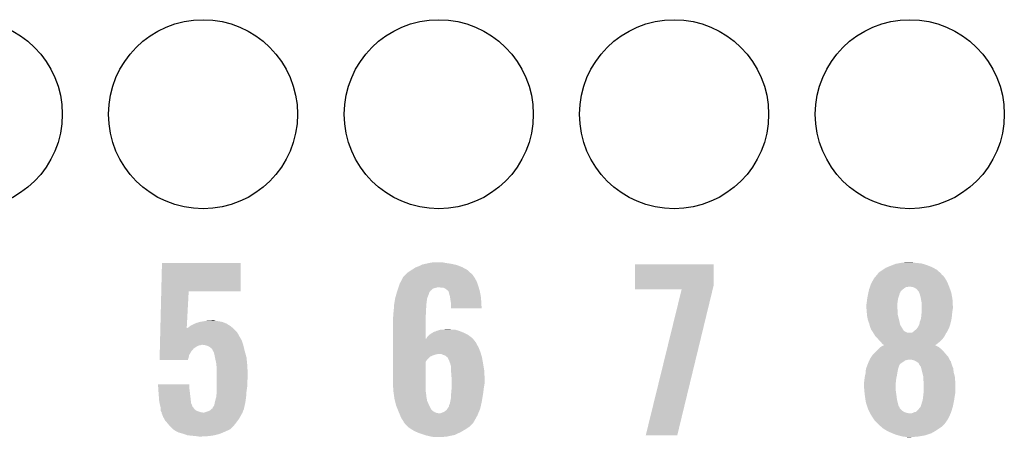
# Model space of a CAD drawing. Extents: x -1.3 to 24.2, y -6.4 to 36.7.
# Tile 30 of 38: x 11 to 17.3, y 18.6 to 21.3. Entities that reach past the tile are written whole.
import ezdxf

# ---------------------------------------------------------------- set-up
doc = ezdxf.new("R2010")
doc.units = 0
doc.layers.get('0').update_dxf_attribs({"linetype": 'CONTINUOUS'})
doc.layers.add('PRESSURE_27_CLICK_V100_GTO', color=14, linetype='CONTINUOUS')
doc.layers.add('PRESSURE_27_CLICK_V100_GTS', color=12, linetype='CONTINUOUS')

# ---------------------------------------------------------------- blocks, each defined once
blk = doc.blocks.new('ROUND_23')
blk.add_circle((0, 0), 0.602)

msp = doc.modelspace()

# ---------------------------------------------------------------- linework, layer by layer
at = {"layer": 'PRESSURE_27_CLICK_V100_GTO'}
for points in [[(11.913242, 19.5326), (11.9177, 19.712918), (12.418038, 19.5326), (12.41806, 19.712918)], [(11.9177, 19.712918), (11.917702, 19.71294), (12.41806, 19.712918), (11.917702, 19.71294)], [(13.539892, 19.68754), (13.55344, 19.69262), (13.827762, 19.68754), (13.814552, 19.69262)], [(13.55344, 19.69262), (13.568674, 19.700238), (13.814552, 19.69262), (13.794742, 19.700238)], [(13.568674, 19.700238), (13.573762, 19.702782), (13.794742, 19.700238), (13.782874, 19.702782)], [(13.573762, 19.702782), (13.596616, 19.70786), (13.782874, 19.702782), (13.75918, 19.70786)], [(13.596616, 19.70786), (13.61948, 19.71294), (13.75918, 19.70786), (13.72616, 19.71294)], [(13.61948, 19.71294), (13.647422, 19.71802), (13.72616, 19.71294), (13.700762, 19.71802)], [(14.930122, 19.568158), (14.93014, 19.705298), (15.4305, 19.568158), (15.4305, 19.705298)], [(14.93014, 19.705298), (14.930142, 19.70532), (15.4305, 19.705298), (14.930142, 19.70532)], [(16.539972, 19.68754), (16.55826, 19.69516), (16.819882, 19.68754), (16.800072, 19.69516)], [(16.55826, 19.69516), (16.571474, 19.700242), (16.800072, 19.69516), (16.78686, 19.700242)], [(16.571474, 19.700242), (16.591282, 19.70786), (16.78686, 19.700242), (16.7621, 19.70786)], [(16.591282, 19.70786), (16.605674, 19.7104), (16.7621, 19.70786), (16.753842, 19.7104)], [(16.605674, 19.7104), (16.620066, 19.71294), (16.753842, 19.7104), (16.7259, 19.71294)], [(16.620066, 19.71294), (16.63446, 19.71548), (16.7259, 19.71294), (16.703042, 19.71548)], [(16.63446, 19.71548), (16.680178, 19.71802), (16.703042, 19.71548), (16.692882, 19.71802)], [(13.451846, 19.621506), (13.46454, 19.6342), (13.907344, 19.621506), (13.89888, 19.6342)], [(13.46454, 19.6342), (13.47724, 19.6469), (13.89888, 19.6342), (13.88618, 19.6469)], [(13.47724, 19.6469), (13.48232, 19.65198), (13.88618, 19.6469), (13.880536, 19.65198)], [(13.48232, 19.65198), (13.50518, 19.66722), (13.880536, 19.65198), (13.863602, 19.66722)], [(13.50518, 19.66722), (13.509168, 19.669758), (13.863602, 19.66722), (13.86078, 19.669758)], [(13.509168, 19.669758), (13.533118, 19.685), (13.86078, 19.669758), (13.83248, 19.685)], [(13.533118, 19.685), (13.539892, 19.68754), (13.83248, 19.685), (13.827762, 19.68754)], [(16.45158, 19.61388), (16.466394, 19.631658), (16.906242, 19.61388), (16.893542, 19.631658)], [(16.466394, 19.631658), (16.472744, 19.63928), (16.893542, 19.631658), (16.883384, 19.63928)], [(16.472744, 19.63928), (16.476974, 19.644356), (16.883384, 19.63928), (16.880842, 19.644356)], [(16.476974, 19.644356), (16.476982, 19.644364), (16.880842, 19.644356), (16.880834, 19.644364)], [(16.476982, 19.644364), (16.479524, 19.64944), (16.880834, 19.644364), (16.87525, 19.64944)], [(16.479524, 19.64944), (16.48968, 19.65706), (16.87525, 19.64944), (16.866868, 19.65706)], [(16.48968, 19.65706), (16.508726, 19.669758), (16.866868, 19.65706), (16.8529, 19.669758)], [(16.508726, 19.669758), (16.52778, 19.68246), (16.8529, 19.669758), (16.829316, 19.68246)], [(16.52778, 19.68246), (16.539972, 19.68754), (16.829316, 19.68246), (16.819882, 19.68754)], [(13.423898, 19.558), (13.427286, 19.56816), (13.934802, 19.558), (13.931898, 19.56816)], [(13.427286, 19.56816), (13.43152, 19.580862), (13.931898, 19.56816), (13.92728, 19.580862)], [(13.43152, 19.580862), (13.439644, 19.596098), (13.92728, 19.580862), (13.92174, 19.596098)], [(13.439644, 19.596098), (13.451836, 19.618962), (13.92174, 19.596098), (13.909038, 19.618962)], [(13.451836, 19.618962), (13.45184, 19.618966), (13.909038, 19.618962), (13.909036, 19.618966)], [(13.45184, 19.618966), (13.451846, 19.621506), (13.909036, 19.618966), (13.907344, 19.621506)], [(14.93012, 19.545322), (14.930122, 19.568158), (15.424958, 19.545322), (15.4305, 19.568158)], [(16.42745, 19.56308), (16.4338, 19.580862), (16.930582, 19.56308), (16.923174, 19.580862)], [(16.4338, 19.580862), (16.43927, 19.59102), (16.923174, 19.580862), (16.91894, 19.59102)], [(16.43927, 19.59102), (16.45158, 19.613878), (16.91894, 19.59102), (16.906244, 19.613878)], [(16.45158, 19.613878), (16.45158, 19.61388), (16.906244, 19.613878), (16.906242, 19.61388)], [(11.907464, 19.298922), (11.913242, 19.53258), (12.075326, 19.298922), (12.087858, 19.53258)], [(11.913242, 19.53258), (11.913242, 19.5326), (12.087858, 19.53258), (12.418038, 19.5326)], [(13.40358, 19.491962), (13.410302, 19.51482), (13.607798, 19.491962), (13.61694, 19.51482)], [(13.410302, 19.51482), (13.414782, 19.530052), (13.61694, 19.51482), (13.62202, 19.530052)], [(13.414782, 19.530052), (13.415532, 19.532598), (13.62202, 19.530052), (13.627094, 19.532598)], [(13.415532, 19.532598), (13.41628, 19.53514), (13.627094, 19.532598), (13.628366, 19.53514)], [(13.41628, 19.53514), (13.417124, 19.537676), (13.628366, 19.53514), (13.629638, 19.537676)], [(13.417124, 19.537676), (13.421358, 19.550378), (13.629638, 19.537676), (13.644878, 19.550378)], [(13.421358, 19.550378), (13.423052, 19.55546), (13.644878, 19.550378), (13.66266, 19.55546)], [(13.423052, 19.55546), (13.423898, 19.558), (13.66266, 19.55546), (13.675358, 19.558)], [(13.698218, 19.55546), (13.682978, 19.558), (13.935528, 19.55546), (13.934802, 19.558)], [(13.721078, 19.55038), (13.710916, 19.55546), (13.93698, 19.55038), (13.935528, 19.55546)], [(13.731238, 19.54276), (13.721078, 19.55038), (13.939158, 19.54276), (13.93698, 19.55038)], [(13.741398, 19.532602), (13.731238, 19.54276), (13.94206, 19.532602), (13.939158, 19.54276)], [(13.743936, 19.530064), (13.741398, 19.532602), (13.942536, 19.530064), (13.94206, 19.532602)], [(13.74648, 19.517358), (13.743936, 19.530064), (13.944918, 19.517358), (13.942536, 19.530064)], [(13.75156, 19.499582), (13.74648, 19.517358), (13.948252, 19.499582), (13.944918, 19.517358)], [(15.227272, 19.5453), (14.93012, 19.545322), (15.424952, 19.5453), (15.424958, 19.545322)], [(14.998706, 18.615686), (15.227272, 19.5453), (15.199348, 18.615686), (15.424952, 19.5453)], [(16.409784, 19.489422), (16.41348, 19.50974), (16.606522, 19.489422), (16.61329, 19.50974)], [(16.41348, 19.50974), (16.414024, 19.51228), (16.61329, 19.50974), (16.614138, 19.51228)], [(16.414024, 19.51228), (16.416202, 19.522442), (16.614138, 19.51228), (16.616684, 19.522442)], [(16.416202, 19.522442), (16.416746, 19.524986), (16.616684, 19.522442), (16.61922, 19.524986)], [(16.416746, 19.524986), (16.41729, 19.527524), (16.61922, 19.524986), (16.619224, 19.527524)], [(16.41729, 19.527524), (16.420012, 19.540222), (16.619224, 19.527524), (16.629382, 19.540222)], [(16.420012, 19.540222), (16.421102, 19.5453), (16.629382, 19.540222), (16.636152, 19.5453)], [(16.421102, 19.5453), (16.424728, 19.55546), (16.636152, 19.5453), (16.6497, 19.55546)], [(16.424728, 19.55546), (16.426542, 19.56054), (16.6497, 19.55546), (16.657324, 19.56054)], [(16.426542, 19.56054), (16.426544, 19.560542), (16.657324, 19.56054), (16.667482, 19.560542)], [(16.426544, 19.560542), (16.42745, 19.56308), (16.667482, 19.560542), (16.675104, 19.56308)], [(16.69288, 19.56054), (16.680178, 19.56308), (16.93164, 19.56054), (16.930582, 19.56308)], [(16.705582, 19.558), (16.69288, 19.56054), (16.932548, 19.558), (16.93164, 19.56054)], [(16.72336, 19.547836), (16.705582, 19.558), (16.936178, 19.547836), (16.932548, 19.558)], [(16.73352, 19.53514), (16.72336, 19.547836), (16.940712, 19.53514), (16.936178, 19.547836)], [(16.7386, 19.530054), (16.73352, 19.53514), (16.942528, 19.530054), (16.940712, 19.53514)], [(16.738602, 19.527516), (16.7386, 19.530054), (16.943434, 19.527516), (16.942528, 19.530054)], [(16.739618, 19.524978), (16.738602, 19.527516), (16.94434, 19.524978), (16.943434, 19.527516)], [(16.743682, 19.51482), (16.739618, 19.524978), (16.946246, 19.51482), (16.94434, 19.524978)], [(16.74876, 19.497042), (16.743682, 19.51482), (16.94958, 19.497042), (16.946246, 19.51482)], [(13.395482, 19.43862), (13.39596, 19.446242), (13.6017, 19.43862), (13.6017, 19.446242)], [(13.39596, 19.446242), (13.397228, 19.453858), (13.6017, 19.446242), (13.6017, 19.453858)], [(13.397228, 19.453858), (13.398922, 19.464018), (13.6017, 19.453858), (13.60424, 19.464018)], [(13.398922, 19.464018), (13.400192, 19.471638), (13.60424, 19.464018), (13.60424, 19.471638)], [(13.400192, 19.471638), (13.403154, 19.489416), (13.60424, 19.471638), (13.60678, 19.489416)], [(13.403154, 19.489416), (13.40358, 19.491962), (13.60678, 19.489416), (13.607798, 19.491962)], [(13.752734, 19.491958), (13.75156, 19.499582), (13.94968, 19.491958), (13.948252, 19.499582)], [(13.75664, 19.46656), (13.752734, 19.491958), (13.95095, 19.46656), (13.94968, 19.491958)], [(13.75918, 19.44878), (13.75664, 19.46656), (13.95184, 19.44878), (13.95095, 19.46656)], [(13.75918, 19.441162), (13.75918, 19.44878), (13.95222, 19.441162), (13.95184, 19.44878)], [(13.75918, 19.423402), (13.75918, 19.441162), (13.954732, 19.423402), (13.95222, 19.441162)], [(16.40332, 19.446242), (16.40535, 19.4564), (16.60144, 19.446242), (16.60144, 19.4564)], [(16.40332, 19.433538), (16.40332, 19.446242), (16.60144, 19.433538), (16.60144, 19.446242)], [(16.40535, 19.4564), (16.40586, 19.45894), (16.60144, 19.4564), (16.601802, 19.45894)], [(16.40586, 19.45894), (16.407552, 19.47418), (16.601802, 19.45894), (16.60398, 19.47418)], [(16.407552, 19.47418), (16.4084, 19.4818), (16.60398, 19.47418), (16.60525, 19.4818)], [(16.4084, 19.4818), (16.409784, 19.489422), (16.60525, 19.4818), (16.606522, 19.489422)], [(16.75107, 19.48434), (16.74876, 19.497042), (16.95196, 19.48434), (16.94958, 19.497042)], [(16.75384, 19.4691), (16.75107, 19.48434), (16.952808, 19.4691), (16.95196, 19.48434)], [(16.75638, 19.456398), (16.75384, 19.4691), (16.953514, 19.456398), (16.952808, 19.4691)], [(16.75638, 19.438622), (16.75638, 19.456398), (16.9545, 19.438622), (16.953514, 19.456398)], [(13.39088, 19.390362), (13.391726, 19.39544), (13.598652, 19.390362), (13.59916, 19.39544)], [(13.39088, 19.375122), (13.39088, 19.390362), (13.597128, 19.375122), (13.598652, 19.390362)], [(13.391726, 19.39544), (13.39342, 19.4056), (13.59916, 19.39544), (13.59916, 19.4056)], [(13.39342, 19.4056), (13.394212, 19.418298), (13.59916, 19.4056), (13.59916, 19.418298)], [(13.394212, 19.418298), (13.395482, 19.43862), (13.59916, 19.418298), (13.6017, 19.43862)], [(13.954734, 19.42338), (13.75918, 19.423402), (13.954734, 19.42338), (13.954732, 19.423402)], [(16.40438, 19.420842), (16.40332, 19.433538), (16.60144, 19.420842), (16.60144, 19.433538)], [(16.405438, 19.408142), (16.40438, 19.420842), (16.60398, 19.408142), (16.60144, 19.420842)], [(16.40586, 19.40306), (16.405438, 19.408142), (16.60398, 19.40306), (16.60398, 19.408142)], [(16.407708, 19.382742), (16.40586, 19.40306), (16.60398, 19.382742), (16.60398, 19.40306)], [(16.4084, 19.37512), (16.407708, 19.382742), (16.605886, 19.37512), (16.60398, 19.382742)], [(16.751862, 19.362422), (16.75384, 19.3802), (16.94688, 19.362422), (16.948854, 19.3802)], [(16.75384, 19.3802), (16.75638, 19.4056), (16.948854, 19.3802), (16.951676, 19.4056)], [(16.75638, 19.423378), (16.75638, 19.438622), (16.9545, 19.423378), (16.9545, 19.438622)], [(16.75638, 19.408142), (16.75638, 19.423378), (16.95196, 19.408142), (16.9545, 19.423378)], [(16.75638, 19.4056), (16.75638, 19.408142), (16.951676, 19.4056), (16.95196, 19.408142)], [(12.093784, 19.309078), (12.100562, 19.31416), (12.357102, 19.309078), (12.349116, 19.31416)], [(12.100562, 19.31416), (12.125956, 19.326858), (12.349116, 19.31416), (12.32916, 19.326858)], [(12.125956, 19.326858), (12.12596, 19.32686), (12.32916, 19.326858), (12.329156, 19.32686)], [(12.12596, 19.32686), (12.138664, 19.33194), (12.329156, 19.32686), (12.316458, 19.33194)], [(12.138664, 19.33194), (12.141202, 19.331942), (12.316458, 19.33194), (12.316452, 19.331942)], [(12.141202, 19.331942), (12.156434, 19.337018), (12.316452, 19.331942), (12.303762, 19.337018)], [(12.156434, 19.337018), (12.156442, 19.33702), (12.303762, 19.337018), (12.303754, 19.33702)], [(12.156442, 19.33702), (12.16914, 19.33956), (12.303754, 19.33702), (12.291056, 19.33956)], [(12.16914, 19.33956), (12.18438, 19.3421), (12.291056, 19.33956), (12.278358, 19.3421)], [(12.18438, 19.3421), (12.20216, 19.34464), (12.278358, 19.3421), (12.258042, 19.34464)], [(12.20216, 19.34464), (12.240228, 19.347178), (12.258042, 19.34464), (12.250422, 19.347178)], [(12.240228, 19.347178), (12.240258, 19.34718), (12.250422, 19.347178), (12.240258, 19.34718)], [(13.38834, 19.362422), (13.389864, 19.370042), (13.596622, 19.362422), (13.59662, 19.370042)], [(13.38834, 19.230356), (13.38834, 19.362422), (13.59665, 19.230356), (13.596622, 19.362422)], [(13.389864, 19.370042), (13.39088, 19.375122), (13.59662, 19.370042), (13.597128, 19.375122)], [(16.412974, 19.35226), (16.4084, 19.37512), (16.6116, 19.35226), (16.605886, 19.37512)], [(16.41348, 19.349722), (16.412974, 19.35226), (16.612186, 19.349722), (16.6116, 19.35226)], [(16.421098, 19.329402), (16.41348, 19.349722), (16.616874, 19.329402), (16.612186, 19.349722)], [(16.42364, 19.319242), (16.421098, 19.329402), (16.619218, 19.319242), (16.616874, 19.329402)], [(16.42618, 19.309082), (16.42364, 19.319242), (16.625314, 19.309082), (16.619218, 19.319242)], [(16.734786, 19.309078), (16.741138, 19.321778), (16.93418, 19.309078), (16.937642, 19.321778)], [(16.741138, 19.321778), (16.74368, 19.337018), (16.937642, 19.321778), (16.941798, 19.337018)], [(16.74368, 19.33702), (16.751298, 19.357336), (16.9418, 19.33702), (16.945862, 19.357336)], [(16.74368, 19.337018), (16.74368, 19.33702), (16.941798, 19.337018), (16.9418, 19.33702)], [(16.751298, 19.357336), (16.751862, 19.362422), (16.945862, 19.357336), (16.94688, 19.362422)], [(11.90627, 19.250662), (11.906396, 19.25574), (12.4079, 19.250662), (12.40536, 19.25574)], [(11.906396, 19.25574), (11.906836, 19.273518), (12.40536, 19.25574), (12.395202, 19.273518)], [(11.906836, 19.273518), (11.90715, 19.28622), (12.395202, 19.273518), (12.3825, 19.28622)], [(11.90715, 19.28622), (11.9074, 19.296398), (12.3825, 19.28622), (12.371192, 19.296398)], [(11.9074, 19.296398), (11.907464, 19.298922), (12.075192, 19.296398), (12.08024, 19.298922)], [(12.075192, 19.296398), (12.075326, 19.298922), (12.371192, 19.296398), (12.368388, 19.298922)], [(12.08024, 19.298922), (12.093784, 19.309078), (12.368388, 19.298922), (12.357102, 19.309078)], [(13.609322, 19.245582), (13.62117, 19.255738), (13.879826, 19.245582), (13.86586, 19.255738)], [(13.62117, 19.255738), (13.627102, 19.260822), (13.86586, 19.255738), (13.855694, 19.260822)], [(13.627102, 19.260822), (13.644034, 19.27098), (13.855694, 19.260822), (13.83538, 19.27098)], [(13.644034, 19.27098), (13.652504, 19.27606), (13.83538, 19.27098), (13.822682, 19.27606)], [(13.652504, 19.27606), (13.657584, 19.276062), (13.822682, 19.27606), (13.822678, 19.276062)], [(13.657584, 19.276062), (13.667738, 19.28114), (13.822678, 19.276062), (13.809982, 19.28114)], [(13.667738, 19.28114), (13.667742, 19.281142), (13.809982, 19.28114), (13.809976, 19.281142)], [(13.667742, 19.281142), (13.677898, 19.28368), (13.809976, 19.281142), (13.80067, 19.28368)], [(13.677898, 19.28368), (13.693144, 19.28876), (13.80067, 19.28368), (13.782044, 19.28876)], [(13.70838, 19.28876), (13.741372, 19.291298), (13.759184, 19.28876), (13.751562, 19.291298)], [(13.741372, 19.291298), (13.741398, 19.2913), (13.751562, 19.291298), (13.741398, 19.2913)], [(16.43126, 19.29638), (16.42618, 19.309082), (16.632936, 19.29638), (16.625314, 19.309082)], [(16.4338, 19.288764), (16.43126, 19.29638), (16.637506, 19.288764), (16.632936, 19.29638)], [(16.436338, 19.286222), (16.4338, 19.288764), (16.63903, 19.286222), (16.637506, 19.288764)], [(16.439512, 19.281144), (16.436338, 19.286222), (16.642076, 19.281144), (16.63903, 19.286222)], [(16.444278, 19.27352), (16.439512, 19.281144), (16.654778, 19.27352), (16.642076, 19.281144)], [(16.447452, 19.268442), (16.444278, 19.27352), (16.667476, 19.268442), (16.654778, 19.27352)], [(16.447454, 19.26844), (16.447452, 19.268442), (16.692876, 19.26844), (16.667476, 19.268442)], [(16.449042, 19.265898), (16.447454, 19.26844), (16.91132, 19.265898), (16.913224, 19.26844)], [(16.458568, 19.250658), (16.449042, 19.265898), (16.903698, 19.250658), (16.91132, 19.265898)], [(16.692876, 19.26844), (16.703036, 19.276058), (16.913224, 19.26844), (16.918938, 19.276058)], [(16.703036, 19.276058), (16.70304, 19.27606), (16.918938, 19.276058), (16.918938, 19.27606)], [(16.70304, 19.27606), (16.712178, 19.283676), (16.918938, 19.27606), (16.92148, 19.283676)], [(16.712178, 19.283676), (16.715232, 19.28622), (16.92148, 19.283676), (16.924018, 19.28622)], [(16.715232, 19.28622), (16.71828, 19.28876), (16.924018, 19.28622), (16.925146, 19.28876)], [(16.71828, 19.28876), (16.725898, 19.29638), (16.925146, 19.28876), (16.928534, 19.29638)], [(16.725898, 19.29638), (16.733518, 19.30654), (16.928534, 19.29638), (16.93305, 19.30654)], [(16.733518, 19.30654), (16.734786, 19.309078), (16.93305, 19.30654), (16.93418, 19.309078)], [(11.9047, 19.187158), (11.904762, 19.1897), (12.151358, 19.187158), (12.164058, 19.1897)], [(11.904762, 19.1897), (11.904826, 19.192238), (12.164058, 19.1897), (12.171678, 19.192238)], [(11.904826, 19.19224), (11.905516, 19.220178), (12.434992, 19.19224), (12.42568, 19.220178)], [(11.904826, 19.192238), (11.904826, 19.19224), (12.171678, 19.192238), (12.174218, 19.19224)], [(11.905516, 19.220178), (11.905956, 19.23796), (12.42568, 19.220178), (12.41552, 19.23796)], [(11.905956, 19.23796), (11.90627, 19.250662), (12.41552, 19.23796), (12.4079, 19.250662)], [(12.191998, 19.1897), (12.174218, 19.19224), (12.435838, 19.1897), (12.434992, 19.19224)], [(12.20978, 19.184622), (12.191998, 19.1897), (12.437012, 19.184622), (12.435838, 19.1897)], [(13.38834, 19.207478), (13.38834, 19.230356), (13.916662, 19.207478), (13.897944, 19.230356)], [(13.38834, 19.192242), (13.38834, 19.207478), (13.92428, 19.192242), (13.916662, 19.207478)], [(13.38834, 19.17446), (13.38834, 19.192242), (13.93444, 19.17446), (13.92428, 19.192242)], [(13.59665, 19.230356), (13.601702, 19.232886), (13.897944, 19.230356), (13.895874, 19.232886)], [(13.601702, 19.232886), (13.60322, 19.235418), (13.895874, 19.232886), (13.893802, 19.235418)], [(13.60322, 19.235418), (13.609322, 19.245582), (13.893802, 19.235418), (13.879826, 19.245582)], [(16.46174, 19.245582), (16.458568, 19.250658), (16.900314, 19.245582), (16.903698, 19.250658)], [(16.471904, 19.235418), (16.46174, 19.245582), (16.89354, 19.235418), (16.900314, 19.245582)], [(16.476982, 19.230338), (16.471904, 19.235418), (16.889184, 19.230338), (16.89354, 19.235418)], [(16.487566, 19.217638), (16.476982, 19.230338), (16.878298, 19.217638), (16.889184, 19.230338)], [(16.48968, 19.2151), (16.487566, 19.217638), (16.875252, 19.2151), (16.878298, 19.217638)], [(16.499838, 19.20494), (16.48968, 19.2151), (16.86306, 19.20494), (16.875252, 19.2151)], [(16.507458, 19.194784), (16.499838, 19.20494), (16.849546, 19.194784), (16.86306, 19.20494)], [(16.515064, 19.192244), (16.507458, 19.194784), (16.846166, 19.192244), (16.849546, 19.194784)], [(16.510482, 19.187158), (16.515022, 19.189682), (16.845284, 19.187158), (16.842758, 19.189682)], [(16.515022, 19.189682), (16.51508, 19.189714), (16.842758, 19.189682), (16.8428, 19.189714)], [(16.51508, 19.189714), (16.515064, 19.192244), (16.8428, 19.189714), (16.846166, 19.192244)], [(11.902816, 19.110958), (11.903192, 19.126198), (12.087858, 19.110958), (12.0904, 19.126198)], [(11.903192, 19.126198), (11.90382, 19.151598), (12.0904, 19.126198), (12.105638, 19.151598)], [(11.90382, 19.151598), (11.90426, 19.169378), (12.105638, 19.151598), (12.120878, 19.169378)], [(11.90426, 19.169378), (11.904512, 19.179538), (12.120878, 19.169378), (12.136118, 19.179538)], [(11.904512, 19.179538), (11.9047, 19.187158), (12.136118, 19.179538), (12.151358, 19.187158)], [(12.222478, 19.177002), (12.20978, 19.184622), (12.43877, 19.177002), (12.437012, 19.184622)], [(12.232638, 19.169382), (12.222478, 19.177002), (12.440528, 19.169382), (12.43877, 19.177002)], [(12.240258, 19.159222), (12.232638, 19.169382), (12.442874, 19.159222), (12.440528, 19.169382)], [(12.241108, 19.15668), (12.240258, 19.159222), (12.44346, 19.15668), (12.442874, 19.159222)], [(12.2428, 19.151604), (12.241108, 19.15668), (12.44487, 19.151604), (12.44346, 19.15668)], [(12.247874, 19.146526), (12.2428, 19.151604), (12.446282, 19.146526), (12.44487, 19.151604)], [(12.24788, 19.143982), (12.247874, 19.146526), (12.446988, 19.143982), (12.446282, 19.146526)], [(12.25296, 19.12366), (12.24788, 19.143982), (12.452632, 19.12366), (12.446988, 19.143982)], [(13.38834, 19.149062), (13.38834, 19.17446), (13.9446, 19.149062), (13.93444, 19.17446)], [(13.38834, 19.13382), (13.38834, 19.149062), (13.94929, 19.13382), (13.9446, 19.149062)], [(13.38834, 19.13128), (13.38834, 19.13382), (13.665198, 19.13128), (13.677902, 19.13382)], [(13.38834, 19.126202), (13.38834, 19.13128), (13.64742, 19.126202), (13.665198, 19.13128)], [(13.38834, 19.11858), (13.38834, 19.126202), (13.62964, 19.11858), (13.64742, 19.126202)], [(13.705842, 19.12874), (13.695676, 19.13382), (13.950854, 19.12874), (13.94929, 19.13382)], [(13.721082, 19.123658), (13.705842, 19.12874), (13.952418, 19.123658), (13.950854, 19.12874)], [(16.433798, 19.1135), (16.443962, 19.128742), (16.92656, 19.1135), (16.913496, 19.128742)], [(16.443962, 19.128742), (16.4465, 19.13128), (16.913496, 19.128742), (16.91132, 19.13128)], [(16.4465, 19.13128), (16.46682, 19.1516), (16.91132, 19.13128), (16.89354, 19.1516)], [(16.46682, 19.1516), (16.479522, 19.164302), (16.89354, 19.1516), (16.880838, 19.164302)], [(16.479522, 19.164302), (16.49222, 19.177), (16.880838, 19.164302), (16.865598, 19.177)], [(16.49222, 19.177), (16.492222, 19.177002), (16.865598, 19.177), (16.865596, 19.177002)], [(16.492222, 19.177002), (16.510482, 19.187158), (16.865596, 19.177002), (16.845284, 19.187158)], [(11.90244, 19.095742), (11.902816, 19.110958), (12.08277, 19.095742), (12.087858, 19.110958)], [(12.082764, 19.09572), (11.90244, 19.095742), (12.082764, 19.09572), (12.08277, 19.095742)], [(12.255502, 19.110958), (12.25296, 19.12366), (12.45616, 19.110958), (12.452632, 19.12366)], [(12.25804, 19.09826), (12.255502, 19.110958), (12.45743, 19.09826), (12.45616, 19.110958)], [(12.26312, 19.0754), (12.25804, 19.09826), (12.459716, 19.0754), (12.45743, 19.09826)], [(12.264644, 19.06016), (12.26312, 19.0754), (12.46124, 19.06016), (12.459716, 19.0754)], [(13.38834, 19.116042), (13.38834, 19.11858), (13.624564, 19.116042), (13.62964, 19.11858)], [(13.38834, 19.098262), (13.38834, 19.116042), (13.606782, 19.098262), (13.624564, 19.116042)], [(13.38834, 19.083026), (13.38834, 19.098262), (13.596624, 19.083026), (13.606782, 19.098262)], [(13.38834, 18.95856), (13.38834, 19.083026), (13.59662, 18.95856), (13.596624, 19.083026)], [(13.730606, 19.11604), (13.721082, 19.123658), (13.95476, 19.11604), (13.952418, 19.123658)], [(13.73378, 19.1135), (13.730606, 19.11604), (13.955238, 19.1135), (13.95476, 19.11604)], [(13.736322, 19.110956), (13.73378, 19.1135), (13.955714, 19.110956), (13.955238, 19.1135)], [(13.74648, 19.09064), (13.736322, 19.110956), (13.959524, 19.09064), (13.955714, 19.110956)], [(13.752196, 19.0754), (13.74648, 19.09064), (13.96238, 19.0754), (13.959524, 19.09064)], [(13.7541, 19.070318), (13.752196, 19.0754), (13.963228, 19.070318), (13.96238, 19.0754)], [(13.75664, 19.060158), (13.7541, 19.070318), (13.964922, 19.060158), (13.963228, 19.070318)], [(16.4054, 19.050004), (16.41094, 19.06524), (16.609062, 19.050004), (16.615594, 19.06524)], [(16.41094, 19.06524), (16.411956, 19.067782), (16.615594, 19.06524), (16.616684, 19.067782)], [(16.411956, 19.067782), (16.416022, 19.077942), (16.616684, 19.067782), (16.629382, 19.077942)], [(16.416022, 19.077942), (16.41907, 19.08556), (16.629382, 19.077942), (16.64208, 19.08556)], [(16.41907, 19.08556), (16.421104, 19.09064), (16.64208, 19.08556), (16.648852, 19.09064)], [(16.421104, 19.09064), (16.423638, 19.093182), (16.648852, 19.09064), (16.652242, 19.093182)], [(16.423638, 19.093182), (16.42364, 19.093184), (16.652242, 19.093182), (16.65225, 19.093184)], [(16.42364, 19.093184), (16.424486, 19.095722), (16.65225, 19.093184), (16.66494, 19.095722)], [(16.424486, 19.095722), (16.425332, 19.09826), (16.66494, 19.095722), (16.672564, 19.09826)], [(16.425332, 19.09826), (16.42618, 19.100802), (16.934182, 19.09826), (16.93291, 19.100802)], [(16.42618, 19.100802), (16.433794, 19.113496), (16.93291, 19.100802), (16.926562, 19.113496)], [(16.433794, 19.113496), (16.433798, 19.1135), (16.926562, 19.113496), (16.92656, 19.1135)], [(16.697962, 19.095718), (16.680178, 19.09826), (16.935454, 19.095718), (16.934182, 19.09826)], [(16.713202, 19.09064), (16.697962, 19.095718), (16.937992, 19.09064), (16.935454, 19.095718)], [(16.717436, 19.0881), (16.713202, 19.09064), (16.939262, 19.0881), (16.937992, 19.09064)], [(16.721678, 19.085554), (16.717436, 19.0881), (16.941802, 19.085554), (16.939262, 19.0881)], [(16.7259, 19.08302), (16.721678, 19.085554), (16.942436, 19.08302), (16.941802, 19.085554)], [(16.736052, 19.075402), (16.7259, 19.08302), (16.94434, 19.075402), (16.942436, 19.08302)], [(16.736062, 19.075394), (16.736052, 19.075402), (16.944344, 19.075394), (16.94434, 19.075402)], [(16.741142, 19.065238), (16.736062, 19.075394), (16.947728, 19.065238), (16.944344, 19.075394)], [(16.744526, 19.060162), (16.741142, 19.065238), (16.94942, 19.060162), (16.947728, 19.065238)], [(12.26566, 19.05), (12.264644, 19.06016), (12.461702, 19.05), (12.46124, 19.06016)], [(12.26566, 19.00428), (12.26566, 19.05), (12.46378, 19.00428), (12.461702, 19.05)], [(12.26566, 18.98396), (12.26566, 19.00428), (12.46378, 18.98396), (12.46378, 19.00428)], [(13.75918, 19.055076), (13.75664, 19.060158), (13.965768, 19.055076), (13.964922, 19.060158)], [(13.75918, 19.029678), (13.75918, 19.055076), (13.97, 19.029678), (13.965768, 19.055076)], [(13.75918, 19.01698), (13.75918, 19.029678), (13.970636, 19.01698), (13.97, 19.029678)], [(13.76172, 18.983962), (13.75918, 19.01698), (13.972286, 18.983962), (13.970636, 19.01698)], [(16.39598, 18.9992), (16.39824, 19.009362), (16.5989, 18.9992), (16.60035, 19.009362)], [(16.39824, 19.009362), (16.398932, 19.016978), (16.60035, 19.009362), (16.60144, 19.016978)], [(16.398932, 19.016978), (16.400782, 19.037302), (16.60144, 19.016978), (16.605504, 19.037302)], [(16.400782, 19.037302), (16.402628, 19.042382), (16.605504, 19.037302), (16.606522, 19.042382)], [(16.402628, 19.042382), (16.404476, 19.047464), (16.606522, 19.042382), (16.60906, 19.047464)], [(16.404476, 19.047464), (16.4054, 19.050004), (16.60906, 19.047464), (16.609062, 19.050004)], [(16.746222, 19.057618), (16.744526, 19.060162), (16.95051, 19.057618), (16.94942, 19.060162)], [(16.7513, 19.052534), (16.746222, 19.057618), (16.95269, 19.052534), (16.95051, 19.057618)], [(16.7513, 19.049998), (16.7513, 19.052534), (16.953776, 19.049998), (16.95269, 19.052534)], [(16.753206, 19.042376), (16.7513, 19.049998), (16.95704, 19.042376), (16.953776, 19.049998)], [(16.759556, 19.016978), (16.753206, 19.042376), (16.95958, 19.016978), (16.95704, 19.042376)], [(16.76654, 18.989038), (16.759556, 19.016978), (16.9672, 18.989038), (16.95958, 19.016978)], [(11.892304, 18.940758), (11.892302, 18.940778), (12.09294, 18.940758), (11.892302, 18.940778)], [(11.894348, 18.90776), (11.892304, 18.940758), (12.09294, 18.90776), (12.09294, 18.940758)], [(12.26566, 18.958562), (12.26566, 18.98396), (12.46124, 18.958562), (12.46378, 18.98396)], [(12.26566, 18.93062), (12.26566, 18.958562), (12.46124, 18.93062), (12.46124, 18.958562)], [(13.39088, 18.90014), (13.38834, 18.95856), (13.59662, 18.90014), (13.59662, 18.95856)], [(13.76172, 18.97888), (13.76172, 18.983962), (13.97254, 18.97888), (13.972286, 18.983962)], [(13.76172, 18.948398), (13.76172, 18.97888), (13.97254, 18.948398), (13.97254, 18.97888)], [(13.76172, 18.91792), (13.76172, 18.948398), (13.96746, 18.91792), (13.97254, 18.948398)], [(16.38808, 18.94586), (16.389168, 18.95348), (16.59128, 18.94586), (16.59128, 18.95348)], [(16.38808, 18.930618), (16.38808, 18.94586), (16.59128, 18.930618), (16.59128, 18.94586)], [(16.389168, 18.95348), (16.39062, 18.96364), (16.59128, 18.95348), (16.592408, 18.96364)], [(16.39062, 18.96364), (16.39203, 18.97634), (16.592408, 18.96364), (16.59382, 18.97634)], [(16.39203, 18.97634), (16.39316, 18.9865), (16.59382, 18.97634), (16.596076, 18.9865)], [(16.39316, 18.9865), (16.39598, 18.9992), (16.596076, 18.9865), (16.5989, 18.9992)], [(16.76654, 18.96872), (16.76654, 18.989038), (16.968764, 18.96872), (16.9672, 18.989038)], [(16.768354, 18.956022), (16.76654, 18.96872), (16.96974, 18.956022), (16.968764, 18.96872)], [(16.76908, 18.950938), (16.768354, 18.956022), (16.96974, 18.950938), (16.96974, 18.956022)], [(16.76908, 18.8976), (16.76908, 18.950938), (16.96974, 18.8976), (16.96974, 18.950938)], [(11.89482, 18.90014), (11.894348, 18.90776), (12.093894, 18.90014), (12.09294, 18.90776)], [(11.895798, 18.88744), (11.89482, 18.90014), (12.09548, 18.88744), (12.093894, 18.90014)], [(11.89912, 18.84426), (11.895798, 18.88744), (12.10056, 18.84426), (12.09548, 18.88744)], [(12.26312, 18.869662), (12.26566, 18.879822), (12.454344, 18.869662), (12.45507, 18.879822)], [(12.26566, 18.89506), (12.26566, 18.93062), (12.45616, 18.89506), (12.46124, 18.93062)], [(12.26566, 18.879822), (12.26566, 18.89506), (12.45507, 18.879822), (12.45616, 18.89506)], [(13.391606, 18.895064), (13.39088, 18.90014), (13.59662, 18.895064), (13.59662, 18.90014)], [(13.392696, 18.887442), (13.391606, 18.895064), (13.599158, 18.887442), (13.59662, 18.895064)], [(13.396324, 18.862038), (13.392696, 18.887442), (13.6017, 18.862038), (13.599158, 18.887442)], [(13.75918, 18.879822), (13.76172, 18.90776), (13.962696, 18.879822), (13.96619, 18.90776)], [(13.75918, 18.87728), (13.75918, 18.879822), (13.96238, 18.87728), (13.962696, 18.879822)], [(13.75918, 18.856958), (13.75918, 18.87728), (13.958992, 18.856958), (13.96238, 18.87728)], [(13.76172, 18.90776), (13.76172, 18.91792), (13.96619, 18.90776), (13.96746, 18.91792)], [(16.391082, 18.897602), (16.38808, 18.930618), (16.59128, 18.897602), (16.59128, 18.930618)], [(16.39316, 18.87474), (16.391082, 18.897602), (16.594546, 18.87474), (16.59128, 18.897602)], [(16.395066, 18.86204), (16.39316, 18.87474), (16.59636, 18.86204), (16.594546, 18.87474)], [(16.765974, 18.86966), (16.767668, 18.884898), (16.9672, 18.86966), (16.96974, 18.884898)], [(16.767668, 18.884898), (16.76908, 18.8976), (16.96974, 18.884898), (16.96974, 18.8976)], [(11.8999, 18.8341), (11.89912, 18.84426), (12.10169, 18.8341), (12.10056, 18.84426)], [(11.902442, 18.821398), (11.8999, 18.8341), (12.103102, 18.821398), (12.10169, 18.8341)], [(11.90498, 18.8087), (11.902442, 18.821398), (12.108542, 18.8087), (12.103102, 18.821398)], [(12.250422, 18.806162), (12.253976, 18.823942), (12.444436, 18.806162), (12.44854, 18.823942)], [(12.253976, 18.823942), (12.2555, 18.83156), (12.44854, 18.823942), (12.449628, 18.83156)], [(12.2555, 18.83156), (12.263118, 18.8595), (12.449628, 18.83156), (12.45362, 18.8595)], [(12.263118, 18.8595), (12.26312, 18.859502), (12.45362, 18.8595), (12.45362, 18.859502)], [(12.26312, 18.859502), (12.26312, 18.869662), (12.45362, 18.859502), (12.454344, 18.869662)], [(13.3985, 18.846802), (13.396324, 18.862038), (13.604472, 18.846802), (13.6017, 18.862038)], [(13.401676, 18.834102), (13.3985, 18.846802), (13.60678, 18.834102), (13.604472, 18.846802)], [(13.40866, 18.806162), (13.401676, 18.834102), (13.61948, 18.806162), (13.60678, 18.834102)], [(13.74648, 18.808696), (13.751558, 18.818858), (13.949678, 18.808696), (13.951936, 18.818858)], [(13.751558, 18.818858), (13.753676, 18.83156), (13.951936, 18.818858), (13.95476, 18.83156)], [(13.753676, 18.83156), (13.7541, 18.8341), (13.95476, 18.83156), (13.955182, 18.8341)], [(13.7541, 18.8341), (13.75918, 18.856958), (13.955182, 18.8341), (13.958992, 18.856958)], [(16.398114, 18.841722), (16.395066, 18.86204), (16.5989, 18.841722), (16.59636, 18.86204)], [(16.40078, 18.823942), (16.398114, 18.841722), (16.603346, 18.823942), (16.5989, 18.841722)], [(16.4084, 18.801086), (16.40078, 18.823942), (16.609058, 18.801086), (16.603346, 18.823942)], [(16.75384, 18.811242), (16.756382, 18.8214), (16.95704, 18.811242), (16.959072, 18.8214)], [(16.756382, 18.8214), (16.761458, 18.836638), (16.959072, 18.8214), (16.962118, 18.836638)], [(16.761458, 18.83664), (16.764, 18.85188), (16.96212, 18.83664), (16.964464, 18.85188)], [(16.761458, 18.836638), (16.761458, 18.83664), (16.962118, 18.836638), (16.96212, 18.83664)], [(16.764, 18.85188), (16.765974, 18.86966), (16.964464, 18.85188), (16.9672, 18.86966)], [(11.906252, 18.803616), (11.90498, 18.8087), (12.11072, 18.803616), (12.108542, 18.8087)], [(11.906888, 18.801076), (11.906252, 18.803616), (12.110722, 18.801076), (12.11072, 18.803616)], [(11.908156, 18.796), (11.906888, 18.801076), (12.113262, 18.796), (12.110722, 18.801076)], [(11.909426, 18.790918), (11.908156, 18.796), (12.11834, 18.790918), (12.113262, 18.796)], [(11.91006, 18.788382), (11.909426, 18.790918), (12.120244, 18.788382), (12.11834, 18.790918)], [(11.91006, 18.780758), (11.91006, 18.788382), (12.125962, 18.780758), (12.120244, 18.788382)], [(11.91006, 18.77314), (11.91006, 18.780758), (12.13612, 18.77314), (12.125962, 18.780758)], [(11.91006, 18.770604), (11.91006, 18.77314), (12.14246, 18.770604), (12.13612, 18.77314)], [(11.911756, 18.76806), (11.91006, 18.770604), (12.148818, 18.76806), (12.14246, 18.770604)], [(11.915136, 18.762986), (11.911756, 18.76806), (12.164042, 18.762986), (12.148818, 18.76806)], [(11.915138, 18.76298), (11.915136, 18.762986), (12.16406, 18.76298), (12.164042, 18.762986)], [(11.91514, 18.76044), (11.915138, 18.76298), (12.179302, 18.76044), (12.16406, 18.76298)], [(11.91514, 18.760438), (11.91514, 18.76044), (12.43076, 18.760438), (12.43076, 18.76044)], [(11.91514, 18.757904), (11.91514, 18.760438), (12.42931, 18.757904), (12.43076, 18.760438)], [(11.921238, 18.74266), (11.91514, 18.757904), (12.4206, 18.74266), (12.42931, 18.757904)], [(12.179302, 18.76044), (12.186922, 18.760442), (12.43076, 18.76044), (12.43076, 18.760442)], [(12.186922, 18.760442), (12.20216, 18.76552), (12.43076, 18.760442), (12.432454, 18.76552)], [(12.20216, 18.76552), (12.22248, 18.773144), (12.432454, 18.76552), (12.434994, 18.773144)], [(12.22248, 18.773144), (12.225014, 18.775678), (12.434994, 18.773144), (12.43584, 18.775678)], [(12.225014, 18.775678), (12.230102, 18.78076), (12.43584, 18.775678), (12.43838, 18.78076)], [(12.230102, 18.78076), (12.23686, 18.785836), (12.43838, 18.78076), (12.440918, 18.785836)], [(12.23686, 18.785836), (12.24026, 18.788388), (12.440918, 18.785836), (12.440918, 18.788388)], [(12.24026, 18.788388), (12.240262, 18.790918), (12.440918, 18.788388), (12.44092, 18.790918)], [(12.240262, 18.790918), (12.240266, 18.793466), (12.44092, 18.790918), (12.441506, 18.793466)], [(12.240266, 18.793466), (12.24534, 18.79854), (12.441506, 18.793466), (12.442678, 18.79854)], [(12.24534, 18.79854), (12.250422, 18.806162), (12.442678, 18.79854), (12.444436, 18.806162)], [(13.408662, 18.80616), (13.40866, 18.806162), (13.61948, 18.80616), (13.61948, 18.806162)], [(13.41882, 18.780764), (13.408662, 18.80616), (13.632178, 18.780764), (13.61948, 18.80616)], [(13.422884, 18.770602), (13.41882, 18.780764), (13.642338, 18.770602), (13.632178, 18.780764)], [(13.4239, 18.76806), (13.422884, 18.770602), (13.646574, 18.76806), (13.642338, 18.770602)], [(13.426018, 18.76298), (13.4239, 18.76806), (13.655038, 18.76298), (13.646574, 18.76806)], [(13.428134, 18.757902), (13.426018, 18.76298), (13.667738, 18.757902), (13.655038, 18.76298)], [(13.429192, 18.75536), (13.428134, 18.757902), (13.682978, 18.75536), (13.667738, 18.757902)], [(13.434486, 18.742658), (13.429192, 18.75536), (13.92682, 18.742658), (13.932048, 18.75536)], [(13.690596, 18.75536), (13.69568, 18.7579), (13.932048, 18.75536), (13.933094, 18.7579)], [(13.69568, 18.7579), (13.70838, 18.76298), (13.933094, 18.7579), (13.935186, 18.76298)], [(13.70838, 18.76298), (13.718538, 18.76806), (13.935186, 18.76298), (13.937278, 18.76806)], [(13.718538, 18.76806), (13.728698, 18.775678), (13.937278, 18.76806), (13.940414, 18.775678)], [(13.728698, 18.775678), (13.736318, 18.785838), (13.940414, 18.775678), (13.944598, 18.785838)], [(13.736318, 18.785838), (13.73632, 18.78584), (13.944598, 18.785838), (13.944598, 18.78584)], [(13.73632, 18.78584), (13.746476, 18.801074), (13.944598, 18.78584), (13.947984, 18.801074)], [(13.746476, 18.801074), (13.74648, 18.808696), (13.947984, 18.801074), (13.949678, 18.808696)], [(16.410094, 18.796002), (16.4084, 18.801086), (16.614136, 18.796002), (16.609058, 18.801086)], [(16.412634, 18.788384), (16.410094, 18.796002), (16.61668, 18.788384), (16.614136, 18.796002)], [(16.41602, 18.778222), (16.412634, 18.788384), (16.62684, 18.778222), (16.61668, 18.788384)], [(16.420084, 18.770602), (16.41602, 18.778222), (16.634458, 18.770602), (16.62684, 18.778222)], [(16.42415, 18.76298), (16.420084, 18.770602), (16.647158, 18.76298), (16.634458, 18.770602)], [(16.426858, 18.757902), (16.42415, 18.76298), (16.662398, 18.757902), (16.647158, 18.76298)], [(16.428214, 18.75536), (16.426858, 18.757902), (16.68018, 18.75536), (16.662398, 18.757902)], [(16.436342, 18.740118), (16.428214, 18.75536), (16.9335, 18.740118), (16.940614, 18.75536)], [(16.690336, 18.75536), (16.697958, 18.7579), (16.940614, 18.75536), (16.9418, 18.7579)], [(16.697958, 18.7579), (16.708118, 18.762978), (16.9418, 18.7579), (16.943386, 18.762978)], [(16.708118, 18.762978), (16.720816, 18.765518), (16.943386, 18.762978), (16.94418, 18.765518)], [(16.720816, 18.765518), (16.73098, 18.77568), (16.94418, 18.765518), (16.947356, 18.77568)], [(16.73098, 18.77568), (16.749264, 18.798538), (16.947356, 18.77568), (16.9545, 18.798538)], [(16.749264, 18.798538), (16.751296, 18.801076), (16.9545, 18.798538), (16.955006, 18.801076)], [(16.751296, 18.801076), (16.7513, 18.803616), (16.955006, 18.801076), (16.955514, 18.803616)], [(16.7513, 18.803616), (16.75384, 18.811242), (16.955514, 18.803616), (16.95704, 18.811242)], [(11.9253, 18.7325), (11.921238, 18.74266), (12.414956, 18.7325), (12.4206, 18.74266)], [(11.932358, 18.719798), (11.9253, 18.7325), (12.4079, 18.719798), (12.414956, 18.7325)], [(11.937998, 18.709642), (11.932358, 18.719798), (12.400282, 18.709642), (12.4079, 18.719798)], [(11.94671, 18.69948), (11.937998, 18.709642), (12.39266, 18.69948), (12.400282, 18.709642)], [(11.95324, 18.69186), (11.94671, 18.69948), (12.386732, 18.69186), (12.39266, 18.69948)], [(11.96594, 18.67662), (11.95324, 18.69186), (12.374878, 18.67662), (12.386732, 18.69186)], [(13.4366, 18.73758), (13.434486, 18.742658), (13.923962, 18.73758), (13.92682, 18.742658)], [(13.44676, 18.717262), (13.4366, 18.73758), (13.912534, 18.717262), (13.923962, 18.73758)], [(13.45184, 18.70964), (13.44676, 18.717262), (13.908246, 18.70964), (13.912534, 18.717262)], [(13.456914, 18.704566), (13.45184, 18.70964), (13.905392, 18.704566), (13.908246, 18.70964)], [(13.456918, 18.70202), (13.456914, 18.704566), (13.90396, 18.70202), (13.905392, 18.704566)], [(13.45692, 18.699486), (13.456918, 18.70202), (13.902692, 18.699486), (13.90396, 18.70202)], [(13.459102, 18.69694), (13.45692, 18.699486), (13.901418, 18.69694), (13.902692, 18.699486)], [(13.47216, 18.6817), (13.459102, 18.69694), (13.886178, 18.6817), (13.901418, 18.69694)], [(16.44989, 18.719798), (16.436342, 18.740118), (16.924018, 18.719798), (16.9335, 18.740118)], [(16.45666, 18.70964), (16.44989, 18.719798), (16.916984, 18.70964), (16.924018, 18.719798)], [(16.479522, 18.686778), (16.45666, 18.70964), (16.901158, 18.686778), (16.916984, 18.70964)], [(16.48206, 18.68424), (16.479522, 18.686778), (16.89862, 18.68424), (16.901158, 18.686778)], [(11.9888, 18.653762), (11.96594, 18.67662), (12.35202, 18.653762), (12.374878, 18.67662)], [(11.988808, 18.653758), (11.9888, 18.653762), (12.352016, 18.653758), (12.35202, 18.653762)], [(11.998946, 18.648686), (11.988808, 18.653758), (12.341872, 18.648686), (12.352016, 18.653758)], [(11.998948, 18.64868), (11.998946, 18.648686), (12.34186, 18.64868), (12.341872, 18.648686)], [(11.99896, 18.646154), (11.998948, 18.64868), (12.335544, 18.646154), (12.34186, 18.64868)], [(12.004064, 18.6436), (11.99896, 18.646154), (12.32916, 18.6436), (12.335544, 18.646154)], [(12.02436, 18.63344), (12.004064, 18.6436), (12.3063, 18.63344), (12.32916, 18.6436)], [(12.0523, 18.625818), (12.02436, 18.63344), (12.287242, 18.625818), (12.3063, 18.63344)], [(12.059282, 18.62328), (12.0523, 18.625818), (12.280898, 18.62328), (12.287242, 18.625818)], [(13.48486, 18.669), (13.47216, 18.6817), (13.87348, 18.669), (13.886178, 18.6817)], [(13.487398, 18.666462), (13.48486, 18.669), (13.869672, 18.666462), (13.87348, 18.669)], [(13.507158, 18.65376), (13.487398, 18.666462), (13.850622, 18.65376), (13.869672, 18.666462)], [(13.52296, 18.643602), (13.507158, 18.65376), (13.833206, 18.643602), (13.850622, 18.65376)], [(13.540744, 18.63598), (13.52296, 18.643602), (13.82014, 18.63598), (13.833206, 18.643602)], [(13.558522, 18.62836), (13.540744, 18.63598), (13.80381, 18.62836), (13.82014, 18.63598)], [(13.589002, 18.6182), (13.558522, 18.62836), (13.782038, 18.6182), (13.80381, 18.62836)], [(16.49335, 18.67408), (16.48206, 18.68424), (16.88846, 18.67408), (16.89862, 18.68424)], [(16.507458, 18.661382), (16.49335, 18.67408), (16.870682, 18.661382), (16.88846, 18.67408)], [(16.507462, 18.66138), (16.507458, 18.661382), (16.87068, 18.66138), (16.870682, 18.661382)], [(16.531412, 18.64614), (16.507462, 18.66138), (16.847822, 18.64614), (16.87068, 18.66138)], [(16.5354, 18.643602), (16.531412, 18.64614), (16.84347, 18.643602), (16.847822, 18.64614)], [(16.56334, 18.6309), (16.5354, 18.643602), (16.821694, 18.6309), (16.84347, 18.643602)], [(16.56969, 18.62836), (16.56334, 18.6309), (16.81734, 18.62836), (16.821694, 18.6309)], [(16.58874, 18.620738), (16.56969, 18.62836), (16.794474, 18.620738), (16.81734, 18.62836)], [(12.080238, 18.615662), (12.059282, 18.62328), (12.250426, 18.615662), (12.280898, 18.62328)], [(12.08026, 18.61566), (12.080238, 18.615662), (12.250418, 18.61566), (12.250426, 18.615662)], [(12.10818, 18.61312), (12.08026, 18.61566), (12.232638, 18.61312), (12.250418, 18.61566)], [(12.13358, 18.61058), (12.10818, 18.61312), (12.21486, 18.61058), (12.232638, 18.61312)], [(12.15136, 18.60804), (12.13358, 18.61058), (12.171682, 18.60804), (12.21486, 18.61058)], [(13.596622, 18.61566), (13.589002, 18.6182), (13.769972, 18.61566), (13.782038, 18.6182)], [(13.62964, 18.60804), (13.596622, 18.61566), (13.733778, 18.60804), (13.769972, 18.61566)], [(13.644878, 18.6055), (13.62964, 18.60804), (13.708382, 18.6055), (13.733778, 18.60804)], [(15.199342, 18.61566), (14.998706, 18.615686), (15.199342, 18.61566), (15.199348, 18.615686)], [(16.605674, 18.61566), (16.58874, 18.620738), (16.77924, 18.61566), (16.794474, 18.620738)], [(16.614142, 18.61312), (16.605674, 18.61566), (16.764, 18.61312), (16.77924, 18.61566)], [(16.63446, 18.60804), (16.614142, 18.61312), (16.733522, 18.60804), (16.764, 18.61312)], [(16.65478, 18.6055), (16.63446, 18.60804), (16.706852, 18.6055), (16.733522, 18.60804)], [(16.667478, 18.60296), (16.65478, 18.6055), (16.680182, 18.60296), (16.706852, 18.6055)]]:
    msp.add_solid(points, dxfattribs=at)

# ---------------------------------------------------------------- block references
at = {"layer": 'PRESSURE_27_CLICK_V100_GTS'}
for p in [(10.6807, 20.66036), (12.1793, 20.66036), (13.68044, 20.66036), (15.17904, 20.66036), (16.68018, 20.66036)]:
    msp.add_blockref('ROUND_23', p, dxfattribs=at)

doc.saveas('drawing.dxf')
